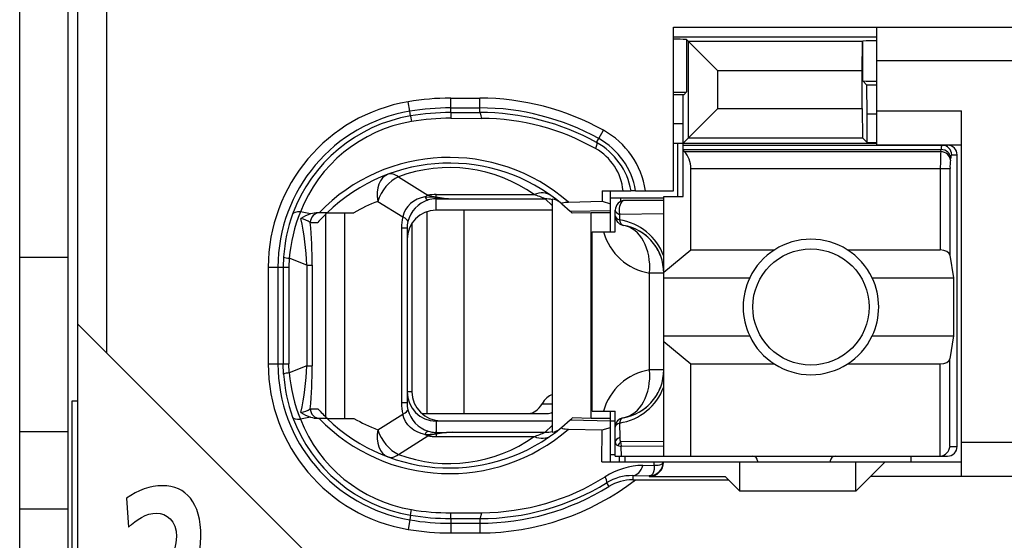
# Model space of a CAD drawing. Extents: x 0 to 187, y 0 to 175.
# Tile 15 of 32: x 0 to 10.17, y 89.98 to 95.35. Entities that reach past the tile are written whole.
import ezdxf

# ---------------------------------------------------------------- set-up
doc = ezdxf.new("R2010")
doc.units = 0
doc.header["$LTSCALE"] = 11.398071
doc.header["$MEASUREMENT"] = 0
doc.layers.get('0').update_dxf_attribs({"linetype": 'CONTINUOUS'})

msp = doc.modelspace()

# ---------------------------------------------------------------- linework, layer by layer
at = {"color": 7, "linetype": 'CONTINUOUS'}
for p, q in [((0.4983, 19.1519), (0.4983, 139.5506)), ((0.5982, 81.8024), (0.5982, 98.6022)), ((0.8983, 91.911), (0.8983, 98.6022)), ((-0.0016, 61.1022), (-0.0016, 96.1023)), ((6.7484, 93.5873), (6.7484, 95.2768)), ((6.7484, 95.2768), (11.7982, 95.2768)), ((8.8482, 94.0621), (8.8482, 95.2768)), ((6.7484, 95.1769), (8.8482, 95.1769)), ((6.8848, 95.1473), (6.8848, 94.6071)), ((6.8848, 95.1473), (6.9055, 95.1266)), ((6.9055, 94.1344), (6.9055, 95.1266)), ((6.9055, 95.1266), (7.2059, 94.8262)), ((8.6994, 95.1266), (6.9055, 95.1266)), ((8.699, 94.8262), (8.6994, 95.1266)), ((8.6994, 95.1266), (8.7031, 95.13)), ((8.7031, 94.7221), (8.7031, 95.13)), ((11.7982, 94.9268), (8.8482, 94.9268)), ((7.2059, 94.4348), (7.2059, 94.8262)), ((8.699, 94.8262), (7.2059, 94.8262)), ((8.699, 94.4348), (8.699, 94.8262)), ((8.7469, 94.678), (8.7031, 94.7221)), ((8.7483, 94.3783), (8.7469, 94.678)), ((8.8482, 94.678), (8.7469, 94.678)), ((6.8549, 94.5768), (6.7484, 94.5768)), ((6.8483, 94.277), (6.8497, 94.5768)), ((6.8549, 94.5768), (6.8848, 94.6071)), ((4.0261, 94.4073), (4.0095, 94.5058)), ((4.4485, 94.3942), (4.4485, 94.543)), ((4.4485, 94.543), (4.7482, 94.543)), ((4.7482, 94.3942), (4.7482, 94.543)), ((4.0343, 94.359), (4.0261, 94.4073)), ((4.0343, 94.3583), (4.0433, 94.3012)), ((4.4485, 94.4424), (4.7482, 94.4424)), ((4.4485, 94.3942), (4.7482, 94.3942)), ((4.4485, 94.3935), (4.4491, 94.3356)), ((6.8483, 94.0772), (7.2059, 94.4348)), ((7.2059, 94.4348), (8.699, 94.4348)), ((8.699, 94.4348), (8.6994, 94.1344)), ((8.7483, 94.0855), (8.7483, 94.3783)), ((8.8482, 94.3783), (8.7483, 94.3783)), ((8.8482, 94.4121), (9.7232, 94.4121)), ((9.7232, 90.637), (9.7232, 94.4121)), ((4.4491, 94.3356), (4.7689, 94.3342)), ((6.8483, 94.277), (6.7484, 94.277)), ((6.8483, 93.5267), (6.8483, 94.277)), ((5.9774, 94.1248), (6.026, 94.2116)), ((5.9557, 94.0848), (5.9774, 94.1248)), ((6.7484, 94.0772), (8.8482, 94.0772)), ((6.7932, 93.5267), (6.7932, 94.0772)), ((6.8483, 94.0573), (9.5782, 94.0573)), ((6.9055, 94.1344), (8.6994, 94.1344)), ((8.7483, 94.0855), (8.6994, 94.1344)), ((8.7483, 94.0855), (8.8482, 94.0855)), ((8.8482, 94.0621), (9.7232, 94.0621)), ((6.8483, 94.0132), (9.5124, 94.0132)), ((6.8583, 93.9904), (6.8483, 93.9987)), ((6.8583, 93.9904), (9.509, 93.9904)), ((9.509, 93.9904), (9.5124, 94.0132)), ((9.622, 93.9573), (9.6785, 93.9573)), ((9.6785, 90.947), (9.6785, 93.9573)), ((9.6085, 93.9043), (9.612, 93.9263)), ((6.9282, 92.9755), (6.9282, 93.8175)), ((6.9282, 93.8175), (9.604, 93.8175)), ((9.5045, 93.8175), (9.5045, 92.9755)), ((9.604, 93.8175), (9.604, 92.9231)), ((3.9083, 93.7313), (4.2138, 93.5405)), ((4.2983, 93.5233), (4.2983, 93.5474)), ((4.2983, 93.5474), (5.3104, 93.5474)), ((6.0122, 93.5873), (6.0132, 93.4778)), ((6.0122, 93.5873), (6.3102, 93.5873)), ((6.0983, 93.1622), (6.0983, 93.5873)), ((6.3109, 93.5873), (6.3119, 93.5873)), ((6.3581, 93.5873), (6.3123, 93.5873)), ((6.3584, 93.5873), (6.7484, 93.5873)), ((3.6961, 93.4771), (3.9534, 93.3166)), ((4.0337, 93.455), (4.0051, 93.4254)), ((4.0667, 93.4799), (4.0337, 93.455)), ((4.1032, 93.4998), (4.0667, 93.4799)), ((4.1422, 93.515), (4.1032, 93.4998)), ((4.1832, 93.5246), (4.1422, 93.515)), ((4.1832, 93.5246), (4.2893, 93.5198)), ((4.2893, 93.5198), (4.2983, 93.5233)), ((4.2893, 93.5198), (4.2893, 93.5047)), ((4.3034, 93.5184), (4.2893, 93.5198)), ((4.2983, 93.5047), (4.2893, 93.5047)), ((4.2983, 93.3868), (4.2983, 93.5047)), ((4.2983, 93.5047), (4.4681, 93.5033)), ((4.3034, 93.5184), (4.2986, 93.5047)), ((4.4681, 93.5033), (5.4238, 93.5033)), ((5.4982, 93.4344), (5.4238, 93.5033)), ((5.4982, 93.5012), (5.4982, 91.0952)), ((5.597, 93.4509), (5.6818, 93.3751)), ((5.6653, 93.4695), (6.0132, 93.4778)), ((6.0132, 93.4778), (6.0983, 93.453)), ((6.0976, 93.5122), (6.6485, 93.5122)), ((6.2027, 93.5122), (6.2027, 93.4764)), ((6.6485, 93.4867), (6.2482, 93.4867)), ((6.6485, 90.8471), (6.6485, 93.5274)), ((6.6485, 93.5274), (6.8483, 93.5274)), ((3.0025, 93.3476), (2.8964, 93.3675)), ((3.172, 93.3593), (3.079, 93.3593)), ((3.16, 91.2488), (3.16, 93.3476)), ((3.1724, 93.3593), (3.4501, 93.3593)), ((3.3543, 91.2371), (3.3543, 93.3593)), ((3.9644, 93.3551), (3.9534, 93.3166)), ((3.982, 93.3917), (3.9644, 93.3551)), ((4.0051, 93.4254), (3.982, 93.3917)), ((4.2018, 93.371), (4.2018, 91.2874)), ((5.4982, 93.3868), (4.2983, 93.3868)), ((4.5835, 93.3868), (4.5835, 91.2874)), ((5.6818, 93.3751), (6.0983, 93.3841)), ((5.6818, 93.3751), (5.6983, 93.3593)), ((5.6987, 93.3593), (5.7028, 93.3551)), ((5.8981, 93.3593), (5.7028, 93.3551)), ((5.8981, 91.2371), (5.8981, 93.3593)), ((6.0983, 93.3593), (5.8981, 93.3593)), ((6.1483, 93.1622), (6.1483, 93.3868)), ((6.1931, 93.3427), (6.1924, 93.2856)), ((6.6485, 93.3489), (6.1931, 93.3427)), ((2.9988, 93.2594), (3.077, 93.2594)), ((4.0481, 93.2525), (4.0481, 91.512)), ((3.9396, 93.2008), (3.9396, 91.3956)), ((3.9982, 93.2008), (3.9396, 93.2008)), ((3.9982, 93.2008), (3.9982, 91.3956)), ((5.9085, 91.3122), (5.9085, 93.1622)), ((5.9085, 93.1622), (6.1483, 93.1622)), ((6.6485, 92.7447), (6.9282, 92.9755)), ((6.9282, 92.9755), (7.7902, 92.9755)), ((8.5464, 92.9755), (9.5045, 92.9755)), ((-0.0016, 92.9018), (0.4983, 92.9018)), ((2.7231, 92.9031), (2.7194, 92.797)), ((2.781, 92.8901), (2.7779, 92.797)), ((2.964, 92.8184), (2.781, 92.8901)), ((9.604, 92.9231), (9.6399, 92.6868)), ((2.565, 92.797), (2.565, 91.7993)), ((2.565, 92.797), (2.7779, 92.797)), ((2.6653, 92.797), (2.6653, 91.7993)), ((2.7194, 92.797), (2.7194, 91.7993)), ((2.7779, 92.797), (2.7779, 91.7993)), ((2.964, 92.8184), (2.964, 91.7787)), ((2.964, 92.8184), (3.0194, 92.8184)), ((3.0194, 92.8184), (3.0194, 91.7787)), ((6.5017, 91.7373), (6.5017, 92.7371)), ((6.6485, 92.7371), (6.5017, 92.7371)), ((6.6485, 92.6868), (7.5363, 92.6868)), ((8.8003, 92.6868), (9.6399, 92.6868)), ((9.6399, 92.6868), (9.6399, 92.0873)), ((3.1982, 89.611), (0.5986, 92.2107)), ((6.6485, 92.0873), (7.5363, 92.0873)), ((6.6485, 92.0295), (6.9282, 91.7986)), ((8.8003, 92.0873), (9.6399, 92.0873)), ((9.6399, 92.0873), (9.604, 91.851)), ((9.604, 90.947), (9.604, 91.851)), ((2.565, 91.7993), (2.7779, 91.7993)), ((2.7231, 91.6932), (2.7194, 91.7993)), ((2.781, 91.7063), (2.7779, 91.7993)), ((2.964, 91.7787), (2.781, 91.7063)), ((2.964, 91.7787), (3.0194, 91.7787)), ((6.6485, 91.7373), (6.5017, 91.7373)), ((6.9282, 90.8471), (6.9282, 91.7986)), ((6.9282, 91.7986), (7.7902, 91.7986)), ((8.5464, 91.7986), (9.5045, 91.7986)), ((9.5045, 90.8471), (9.5045, 91.7986)), ((4.0481, 91.512), (3.9982, 91.512)), ((0.5386, 88.9854), (0.5386, 91.4183)), ((0.5386, 91.4183), (0.5982, 91.4183)), ((2.9988, 91.337), (3.077, 91.337)), ((3.9982, 91.3956), (3.9396, 91.3956)), ((5.3924, 91.3873), (5.4982, 91.3873)), ((5.9085, 91.3122), (6.1483, 91.3122)), ((6.0983, 90.7871), (6.0983, 91.3122)), ((6.1483, 90.8471), (6.1483, 91.3122)), ((3.0025, 91.2495), (2.8964, 91.2288)), ((3.172, 91.2371), (3.079, 91.2371)), ((3.1724, 91.2371), (3.4501, 91.2371)), ((3.6961, 91.1193), (3.9534, 91.2805)), ((3.9644, 91.2412), (3.9534, 91.2805)), ((3.982, 91.2047), (3.9644, 91.2412)), ((4.0051, 91.1709), (3.982, 91.2047)), ((4.1498, 91.2874), (5.4441, 91.2874)), ((4.2983, 91.2095), (4.2983, 91.0917)), ((5.4982, 91.2095), (4.2983, 91.2095)), ((4.3482, 91.2123), (5.4982, 91.2123)), ((5.597, 91.1455), (5.6818, 91.2212)), ((5.6818, 91.2212), (5.6983, 91.2371)), ((5.6818, 91.2212), (6.0983, 91.2123)), ((5.6987, 91.2371), (5.7028, 91.2412)), ((5.8981, 91.2371), (5.7028, 91.2412)), ((6.0983, 91.2371), (5.8981, 91.2371)), ((6.0983, 91.2123), (6.1483, 91.2123)), ((-0.0016, 91.102), (0.4983, 91.102)), ((4.0337, 91.1413), (4.0051, 91.1709)), ((4.0667, 91.1165), (4.0337, 91.1413)), ((4.1032, 91.0965), (4.0667, 91.1165)), ((4.1422, 91.0814), (4.1032, 91.0965)), ((5.4982, 91.162), (5.4238, 91.0931)), ((5.6653, 91.1268), (6.0132, 91.1193)), ((6.0101, 90.7871), (6.0132, 91.1193)), ((6.0132, 91.1186), (6.0983, 91.1434)), ((6.1924, 91.1889), (6.1948, 91.0386)), ((3.9083, 90.865), (4.2138, 91.0559)), ((4.1832, 91.0717), (4.1422, 91.0814)), ((4.1832, 91.0717), (4.2893, 91.0766)), ((4.2893, 91.0766), (4.2893, 91.0924)), ((4.2983, 91.0917), (4.2893, 91.0924)), ((4.3034, 91.0786), (4.2893, 91.0766)), ((4.2893, 91.0766), (4.2983, 91.0731)), ((4.2983, 91.0917), (4.4681, 91.0931)), ((4.2983, 91.0731), (4.2983, 91.049)), ((4.2983, 91.049), (5.3104, 91.049)), ((4.3034, 91.0786), (4.2986, 91.0917)), ((4.4681, 91.0931), (5.4238, 91.0931)), ((6.6485, 90.9987), (6.2037, 90.9932)), ((6.1744, 90.9567), (6.2103, 90.9449)), ((6.6485, 90.9484), (6.2103, 90.9449)), ((6.2117, 90.8471), (6.2103, 90.9449)), ((9.604, 90.947), (9.6785, 90.947)), ((11.7982, 90.987), (9.7232, 90.987)), ((6.0983, 90.8622), (6.1483, 90.8622)), ((6.1486, 90.8471), (9.5782, 90.8471)), ((6.1934, 90.7871), (6.1934, 90.8471)), ((6.2482, 90.8471), (6.2482, 90.7871)), ((7.6183, 90.7968), (7.6183, 90.7871)), ((8.3683, 90.7968), (8.3683, 90.7871)), ((9.1982, 90.8471), (9.1982, 90.7871)), ((6.0101, 90.7871), (9.7232, 90.7871)), ((6.4342, 90.7513), (6.5493, 90.7527)), ((6.5482, 90.7093), (6.5431, 90.6845)), ((6.5496, 90.73), (6.5482, 90.7093)), ((6.5493, 90.7527), (6.55, 90.7871)), ((6.5493, 90.7527), (6.5899, 90.7534)), ((6.5493, 90.7527), (6.5496, 90.73)), ((6.5899, 90.7534), (6.6065, 90.7555)), ((6.6065, 90.7555), (6.6199, 90.7603)), ((6.6199, 90.7603), (6.6306, 90.7658)), ((6.6306, 90.7658), (6.6378, 90.7734)), ((6.6378, 90.7734), (6.6419, 90.7865)), ((7.4333, 90.4868), (7.4333, 90.7871)), ((8.6332, 90.4868), (8.6332, 90.7871)), ((8.9333, 90.7871), (8.7834, 90.637)), ((6.3288, 90.6459), (6.3288, 90.6025)), ((6.3288, 90.6459), (6.4983, 90.6431)), ((6.3288, 90.6025), (6.3567, 90.6018)), ((6.3567, 90.6018), (7.3182, 90.6018)), ((6.5072, 90.6445), (6.4983, 90.6431)), ((6.4983, 90.6431), (6.4983, 90.637)), ((6.4983, 90.637), (7.2834, 90.637)), ((6.5227, 90.6521), (6.5072, 90.6445)), ((6.5344, 90.6652), (6.5227, 90.6521)), ((6.5431, 90.6845), (6.5344, 90.6652)), ((7.3182, 90.6018), (7.2834, 90.637)), ((7.3182, 90.6018), (7.4333, 90.4868)), ((8.6332, 90.4868), (8.7834, 90.637)), ((11.7982, 90.637), (8.7834, 90.637)), ((6.059, 90.5722), (6.0828, 90.5336)), ((8.6332, 90.4868), (7.4333, 90.4868)), ((-0.0016, 90.3021), (0.4983, 90.3021)), ((4.0343, 90.238), (4.0433, 90.2952)), ((4.0261, 90.1891), (4.0095, 90.0905)), ((4.0343, 90.2373), (4.0261, 90.1891)), ((4.4485, 90.2029), (4.4491, 90.2614)), ((4.4485, 90.2029), (4.4485, 90.054)), ((4.4485, 90.2029), (4.7482, 90.2022)), ((4.4491, 90.2614), (4.7689, 90.2621)), ((4.7482, 90.2022), (4.7482, 90.054)), ((4.4485, 90.1539), (4.7482, 90.1539)), ((4.4485, 90.054), (4.7482, 90.054))]:
    msp.add_line(p, q, dxfattribs=at)
for centre, radius, start, end in [((4.2981, 92.797), 1.733, 99.58307, 179.99809), ((4.448, 91.9391), 2.6039, 89.98994, 99.69434), ((4.7474, 91.911), 2.632, 60.93711, 89.98322), ((4.2981, 92.7973), 1.6328, 99.59061, 180.00795), ((4.2967, 92.8059), 1.5752, 99.58853, 159.96533), ((4.448, 91.8917), 2.5507, 89.98957, 99.52108), ((4.7499, 91.9118), 2.5306, 60.98363, 90.03799), ((4.7553, 91.9111), 2.4831, 61.09229, 90.16506), ((4.2936, 92.8224), 1.4998, 99.60796, 158.68716), ((4.4508, 91.9072), 2.4284, 90.0389, 99.65983), ((4.7524, 91.9014), 2.4328, 60.65542, 89.61314), ((5.6096, 93.46), 0.8592, 8.52418, 61.01886), ((5.6141, 93.4656), 0.707, 9.91234, 61.14197), ((5.6086, 93.46), 0.7602, 9.63842, 60.98171), ((5.6722, 93.5346), 0.5585, 5.41638, 60.79949), ((6.7009, 93.8283), 0.227, 357.25765, 45.82642), ((12.3769, 93.8354), 2.8725, 176.90729, 180.35818), ((4.4355, 92.0598), 1.8708, 48.90028, 136.00165), ((4.4356, 92.0596), 1.8124, 50.14471, 134.18313), ((10.2158, 93.8319), 0.6116, 173.20313, 181.3531), ((4.4356, 92.3151), 1.5112, 54.62843, 110.42424), ((4.3415, 93.972), 0.4501, 253.47248, 264.48254), ((4.2089, 92.0902), 1.4786, 110.29556, 120.87902), ((4.3108, 93.1911), 0.3148, 107.34232, 165.40886), ((6.2483, 93.3867), 0.1, 90.05364, 179.94636), ((4.32, 92.7959), 1.6005, 159.91529, 176.15683), ((4.4782, 92.7326), 1.7045, 158.1288, 174.69888), ((0.0582, 92.693), 2.9085, 2.47141, 12.04663), ((-1.9525, 92.8063), 4.9719, 0.13958, 5.22854), ((4.2944, 93.2009), 0.2962, 166.44087, 180.03163), ((6.1065, 92.7158), 0.5762, 19.84343, 81.43505), ((6.1485, 92.7367), 0.5, 0.04034, 80.4298), ((6.6015, 93.328), 0.5992, 196.05647, 260.41821), ((6.1489, 92.7372), 0.4994, 40.2061, 60.34871), ((6.1409, 92.7329), 0.5083, 20.23095, 39.99257), ((8.1683, 92.3869), 0.6995, 25.38521, 154.61479), ((8.1686, 92.3871), 0.6997, 154.63731, 205.36269), ((8.1708, 92.3871), 0.6972, 334.54104, 25.45896), ((8.1683, 92.3872), 0.6995, 205.38521, 334.61479), ((4.2986, 91.7998), 1.7336, 180.01662, 260.40222), ((4.2987, 91.7996), 1.6334, 180.00844, 260.39309), ((4.4783, 91.8638), 1.7045, 185.30123, 201.87109), ((0.0586, 91.904), 2.908, 347.95259, 357.52938), ((-1.9558, 91.7902), 4.9753, 354.77341, 359.86704), ((6.6023, 91.1455), 0.6003, 99.64395, 163.88137), ((6.1484, 91.7371), 0.5001, 279.58178, 0.0249), ((4.3308, 91.8028), 1.6114, 183.89871, 200.02917), ((4.3482, 91.5123), 0.3, 180.05926, 270.00764), ((6.1075, 91.7575), 0.5749, 278.49055, 340.23059), ((6.1411, 91.7408), 0.5081, 319.9998, 339.76592), ((6.1498, 91.7355), 0.4981, 299.62479, 319.8204), ((2.8665, 91.528), 0.2331, 278.9238, 304.68258), ((4.2842, 92.3988), 1.6078, 221.33386, 226.23193), ((4.2967, 91.7905), 1.5752, 200.03477, 260.41137), ((4.2936, 91.7739), 1.4998, 201.31284, 260.39204), ((3.0791, 91.4794), 0.2423, 251.57789, 269.97832), ((4.4355, 92.5375), 1.8715, 224.01862, 311.07945), ((4.4356, 92.5368), 1.8124, 225.81684, 309.85543), ((4.2089, 92.5061), 1.4786, 239.12098, 249.70444), ((4.2961, 91.3498), 0.2575, 252.09277, 268.48464), ((5.4799, 91.2449), 0.1508, 276.94593, 309.75035), ((4.4353, 92.2834), 1.5132, 249.61679, 305.33295), ((4.5293, 89.4511), 1.6431, 92.13602, 97.90303), ((6.4498, 89.9941), 0.7574, 91.17615, 122.31282), ((4.7477, 92.6908), 2.6367, 270.00978, 307.60428), ((4.7523, 92.6931), 2.431, 270.38956, 302.1216), ((6.3212, 90.1433), 0.5027, 89.1407, 121.43547), ((6.3247, 90.1393), 0.4626, 89.48925, 121.51939), ((4.7519, 92.696), 2.4939, 269.91559, 301.61135), ((4.7478, 92.6909), 2.5369, 270.00801, 301.75073), ((4.4468, 92.6892), 2.4278, 260.43353, 270.05568), ((4.448, 92.7044), 2.5505, 260.47806, 270.0106), ((4.45, 92.7264), 2.5236, 260.5196, 269.96518), ((4.4503, 92.7327), 2.6786, 260.52888, 269.96061)]:
    msp.add_arc(centre, radius, start, end, dxfattribs=at)
for points in [[(6.8848, 95.1473), (6.8393, 95.15), (6.7939, 95.1514), (6.7484, 95.1507)], [(8.8482, 95.1356), (8.7999, 95.1363), (8.7514, 95.1342), (8.7031, 95.1307)], [(8.7031, 94.7215), (8.7514, 94.718), (8.7999, 94.7166), (8.8482, 94.7166)], [(6.7484, 94.603), (6.7939, 94.603), (6.8393, 94.6036), (6.8848, 94.6064)], [(4.4485, 94.3942), (4.3096, 94.3935), (4.1711, 94.3825), (4.0343, 94.359)], [(4.7689, 94.3342), (4.7633, 94.3714), (4.7561, 94.3935), (4.7482, 94.3942)], [(9.5213, 94.0573), (9.5155, 94.0435), (9.5124, 94.0283), (9.5131, 94.0132)], [(9.622, 93.9573), (9.622, 94.0124), (9.5775, 94.0573), (9.5224, 94.0573)], [(9.6785, 93.9573), (9.6785, 94.0124), (9.6337, 94.0573), (9.5782, 94.0573)], [(9.6085, 93.9043), (9.6061, 93.9504), (9.5624, 93.9884), (9.509, 93.9904)], [(9.612, 93.9263), (9.6095, 93.9725), (9.5658, 94.0111), (9.5124, 94.0132)], [(9.6209, 93.9573), (9.6151, 93.9477), (9.6123, 93.9373), (9.6126, 93.9263)], [(3.8035, 93.7582), (3.7157, 93.7258), (3.6712, 93.6101), (3.6961, 93.4771)], [(3.9083, 93.7313), (3.8704, 93.7603), (3.8339, 93.7692), (3.8035, 93.7582)], [(3.9083, 93.7313), (3.8149, 93.69), (3.7312, 93.5887), (3.6961, 93.4771)], [(4.2138, 93.5405), (4.2035, 93.5363), (4.1932, 93.5308), (4.1832, 93.5246)], [(4.2983, 93.5474), (4.27, 93.5474), (4.2417, 93.5453), (4.2138, 93.5405)], [(5.4837, 93.5377), (5.4386, 93.5701), (5.3759, 93.5736), (5.3104, 93.5474)], [(5.4238, 93.5033), (5.3865, 93.5191), (5.3487, 93.5343), (5.3104, 93.5474)], [(4.1839, 93.5246), (4.1901, 93.5102), (4.2018, 93.4977), (4.2166, 93.4909)], [(4.2893, 93.5047), (4.2645, 93.504), (4.2404, 93.4991), (4.2169, 93.4916)], [(4.2983, 93.5233), (4.3544, 93.5122), (4.4113, 93.5053), (4.4681, 93.5033)], [(4.3034, 93.5184), (4.3582, 93.5102), (4.413, 93.5053), (4.4681, 93.5033)], [(5.4982, 93.4943), (5.4741, 93.5005), (5.4489, 93.5033), (5.4238, 93.5033)], [(5.5764, 93.4682), (5.554, 93.486), (5.5268, 93.4977), (5.4982, 93.5012)], [(2.8964, 93.3675), (2.853, 93.3703), (2.8241, 93.3627), (2.8169, 93.3455)], [(3.0025, 93.3476), (2.9674, 93.3365), (2.9336, 93.32), (2.903, 93.3)], [(3.0973, 93.3593), (3.0429, 93.3593), (2.9988, 93.3145), (2.9988, 93.2594)], [(3.079, 93.3593), (3.0532, 93.3593), (3.0273, 93.3551), (3.0025, 93.3476)], [(3.172, 93.3593), (3.139, 93.3269), (3.1073, 93.2938), (3.077, 93.2594)], [(4.2983, 93.3868), (4.1322, 93.3868), (3.9982, 93.2518), (3.9985, 93.0857)], [(6.1483, 93.3868), (6.1483, 93.3689), (6.1652, 93.3524), (6.1931, 93.3427)], [(2.9991, 93.26), (2.9702, 93.28), (2.9375, 93.2931), (2.9026, 93.2993)], [(3.9534, 93.3166), (3.9441, 93.2786), (3.9396, 93.2401), (3.9396, 93.2008)], [(4.0064, 93.2704), (4.0082, 93.2821), (3.9892, 93.2993), (3.9534, 93.3166)], [(6.1483, 93.3289), (6.1483, 93.311), (6.1648, 93.2952), (6.1924, 93.2856)], [(6.1483, 93.3289), (6.1483, 93.3048), (6.1565, 93.2821), (6.172, 93.2642)], [(6.172, 93.2642), (6.1796, 93.2552), (6.1886, 93.2477), (6.1989, 93.2415)], [(6.1924, 93.2856), (6.1975, 93.2545), (6.2124, 93.2332), (6.2317, 93.2297)], [(6.1989, 93.2415), (6.2089, 93.236), (6.2199, 93.2318), (6.2317, 93.2297)], [(6.5017, 92.7371), (6.5231, 92.9886), (6.407, 93.2001), (6.2317, 93.2297)], [(9.604, 92.9231), (9.5996, 92.9527), (9.5565, 92.9755), (9.5045, 92.9755)], [(2.7228, 92.9024), (2.7414, 92.8956), (2.7611, 92.8914), (2.781, 92.8907)], [(9.5045, 91.7986), (9.5565, 91.7986), (9.5996, 91.8214), (9.604, 91.851)], [(2.781, 91.7056), (2.7611, 91.7049), (2.7414, 91.7015), (2.7228, 91.6939)], [(6.2317, 91.244), (6.407, 91.2736), (6.5231, 91.4858), (6.5017, 91.7373)], [(3.9985, 91.5106), (3.9982, 91.3446), (4.1322, 91.2095), (4.2983, 91.2095)], [(5.4985, 91.481), (5.4575, 91.4686), (5.42, 91.4355), (5.3924, 91.3873)], [(2.903, 91.297), (2.9336, 91.2764), (2.9674, 91.2605), (3.0025, 91.2495)], [(2.9988, 91.337), (2.9988, 91.2819), (3.0429, 91.2371), (3.0973, 91.2371)], [(3.9396, 91.3956), (3.9396, 91.3563), (3.9441, 91.3177), (3.9534, 91.2805)], [(3.9534, 91.2805), (3.9892, 91.2977), (4.0082, 91.3143), (4.0064, 91.3266)], [(3.9982, 91.3956), (3.9982, 91.3721), (4.0009, 91.3487), (4.0064, 91.3266)], [(4.0061, 91.3266), (4.0337, 91.2212), (4.1133, 91.1372), (4.2169, 91.1048)], [(5.2526, 91.2874), (5.3059, 91.2888), (5.3566, 91.3253), (5.3924, 91.3873)], [(5.4441, 91.2874), (5.4624, 91.2874), (5.4806, 91.2922), (5.4978, 91.3012)], [(2.8169, 91.2509), (2.8241, 91.2343), (2.853, 91.2261), (2.8964, 91.2288)], [(6.2317, 91.244), (6.1834, 91.2357), (6.1483, 91.1944), (6.1483, 91.1455)], [(6.2317, 91.244), (6.2124, 91.2405), (6.1975, 91.2199), (6.1924, 91.1889)], [(3.6961, 91.1193), (3.6712, 90.987), (3.7157, 90.8712), (3.8035, 90.8382)], [(3.6961, 91.1193), (3.7312, 91.0076), (3.8149, 90.9071), (3.9083, 90.865)], [(4.2166, 91.1055), (4.2018, 91.0986), (4.1901, 91.0869), (4.1839, 91.0717)], [(5.4238, 91.0931), (5.4489, 91.0931), (5.4741, 91.0958), (5.4982, 91.102)], [(6.1924, 91.1889), (6.1648, 91.1792), (6.1483, 91.1627), (6.1483, 91.1455)], [(4.1832, 91.0717), (4.1932, 91.0655), (4.2035, 91.0607), (4.2138, 91.0559)], [(4.2983, 91.0731), (4.2696, 91.0696), (4.2414, 91.0641), (4.2135, 91.0559)], [(4.2138, 91.0559), (4.2417, 91.0511), (4.27, 91.049), (4.2983, 91.049)], [(4.4681, 91.0931), (4.4113, 91.091), (4.3544, 91.0841), (4.2983, 91.0731)], [(5.3104, 91.049), (5.3487, 91.0628), (5.3865, 91.0772), (5.4238, 91.0931)], [(5.3104, 91.049), (5.3759, 91.0228), (5.4386, 91.0263), (5.4837, 91.0586)], [(6.1483, 90.9925), (6.1476, 90.976), (6.1582, 90.9608), (6.1744, 90.9567)], [(6.1948, 91.0386), (6.1658, 91.0283), (6.1483, 91.0111), (6.1483, 90.9925)], [(6.2037, 90.9932), (6.1917, 90.9828), (6.1817, 90.9704), (6.1744, 90.9567)], [(6.1948, 91.0386), (6.1937, 91.0228), (6.1968, 91.007), (6.2037, 90.9932)], [(6.2037, 90.9932), (6.2044, 90.9767), (6.2065, 90.9608), (6.2103, 90.9449)], [(9.5045, 90.8471), (9.5572, 90.8526), (9.5989, 90.8946), (9.6044, 90.947)], [(9.5782, 90.8471), (9.6337, 90.8471), (9.6785, 90.8919), (9.6785, 90.947)], [(3.8035, 90.8382), (3.8339, 90.8271), (3.8704, 90.8361), (3.9083, 90.865)], [(7.6183, 90.7968), (7.6183, 90.8244), (7.5959, 90.8471), (7.5683, 90.8471)], [(8.4182, 90.8471), (8.3907, 90.8471), (8.3683, 90.8244), (8.3683, 90.7968)], [(6.3288, 90.6459), (6.3726, 90.6466), (6.4128, 90.6872), (6.4342, 90.7513)], [(6.4983, 90.6431), (6.5775, 90.6431), (6.6419, 90.7079), (6.6419, 90.7871)], [(4.7482, 90.2022), (4.7561, 90.2035), (4.7633, 90.2249), (4.7689, 90.2621)]]:
    msp.add_open_spline(points, degree=3, dxfattribs=at)
for points, knots in [([(5.9557, 94.0848), (5.9567, 94.0834), (5.9584, 94.0793), (5.9584, 94.0793), (5.9584, 94.0793), (5.9584, 94.0724), (5.9584, 94.0724), (5.9584, 94.0724), (5.955, 94.0531), (5.955, 94.0531), (5.955, 94.0531), (5.9447, 94.0221), (5.9447, 94.0221)], [0, 0, 0, 0, 1, 1, 1, 2, 2, 2, 3, 3, 3, 4, 4, 4, 4]), ([(5.597, 93.4509), (5.597, 93.4509), (5.5943, 93.4544), (5.5943, 93.4544), (5.5939, 93.4557), (5.5943, 93.4571), (5.5943, 93.4571), (5.595, 93.4585), (5.597, 93.4606), (5.597, 93.4606), (5.597, 93.4606), (5.6022, 93.4626), (5.6022, 93.4626), (5.6022, 93.4626), (5.6177, 93.4661), (5.6177, 93.4661), (5.6177, 93.4661), (5.6322, 93.4682), (5.6322, 93.4682), (5.6322, 93.4682), (5.6653, 93.4695), (5.6653, 93.4695)], [0, 0, 0, 0, 1, 1, 1, 2, 2, 2, 3, 3, 3, 4, 4, 4, 5, 5, 5, 6, 6, 6, 7, 7, 7, 7]), ([(6.2482, 93.4867), (6.2144, 93.4867), (6.1869, 93.4419), (6.1869, 93.3868), (6.1869, 93.3717), (6.1889, 93.3565), (6.1931, 93.3427)], [0, 0, 0, 0, 1, 1, 1, 2, 2, 2, 2]), ([(8.7683, 92.3871), (8.7683, 92.7185), (8.4996, 92.9872), (8.1685, 92.9872), (7.837, 92.9872), (7.5683, 92.7185), (7.5683, 92.3871), (7.5683, 92.0556), (7.837, 91.7869), (8.1685, 91.7869), (8.4996, 91.7869), (8.7683, 92.0556), (8.7683, 92.3871), (8.7683, 92.3871), (8.7683, 92.3871), (8.7683, 92.3871)], [0, 0, 0, 0, 1, 1, 1, 2, 2, 2, 3, 3, 3, 4, 4, 4, 5, 5, 5, 5]), ([(5.597, 91.1455), (5.597, 91.1455), (5.5943, 91.142), (5.5943, 91.142), (5.5939, 91.1406), (5.5943, 91.1393), (5.5943, 91.1393), (5.595, 91.1379), (5.597, 91.1365), (5.597, 91.1365), (5.597, 91.1365), (5.6022, 91.1337), (5.6022, 91.1337), (5.6022, 91.1337), (5.6177, 91.1303), (5.6177, 91.1303), (5.6177, 91.1303), (5.6322, 91.1289), (5.6322, 91.1289), (5.6322, 91.1289), (5.6653, 91.1268), (5.6653, 91.1268)], [0, 0, 0, 0, 1, 1, 1, 2, 2, 2, 3, 3, 3, 4, 4, 4, 5, 5, 5, 6, 6, 6, 7, 7, 7, 7]), ([(6.4983, 90.637), (6.5796, 90.637), (6.6457, 90.7031), (6.6457, 90.7844), (6.6457, 90.7851), (6.6457, 90.7865), (6.6457, 90.7871)], [0, 0, 0, 0, 1, 1, 1, 2, 2, 2, 2]), ([(6.059, 90.5722), (6.0601, 90.5736), (6.0614, 90.5784), (6.0614, 90.5784), (6.0614, 90.5784), (6.0611, 90.5846), (6.0611, 90.5846), (6.0611, 90.5846), (6.0566, 90.6039), (6.0566, 90.6039), (6.0566, 90.6039), (6.0449, 90.6342), (6.0449, 90.6342)], [0, 0, 0, 0, 1, 1, 1, 2, 2, 2, 3, 3, 3, 4, 4, 4, 4]), ([(1.0724, 88.7112), (1.0724, 88.7112), (1.0724, 89.0126), (1.0724, 89.0126), (1.1898, 89.1752), (1.6171, 89.6858), (1.6171, 90.0158), (1.6171, 90.1808), (1.5143, 90.258), (1.4114, 90.258), (1.3051, 90.258), (1.204, 90.1912), (1.1212, 90.1137), (1.1212, 90.1137), (1.1014, 90.4127), (1.1014, 90.4127), (1.2149, 90.4954), (1.3465, 90.5419), (1.4747, 90.5419), (1.7144, 90.5419), (1.8695, 90.3689), (1.8695, 90.0158), (1.8695, 89.6341), (1.6009, 89.2834), (1.3952, 88.9947), (1.3952, 88.9947), (1.9092, 88.9947), (1.9092, 88.9947), (1.9092, 88.9947), (1.9092, 88.7112), (1.9092, 88.7112), (1.9092, 88.7112), (1.0724, 88.7112), (1.0724, 88.7112)], [0, 0, 0, 0, 1, 1, 1, 2, 2, 2, 3, 3, 3, 4, 4, 4, 5, 5, 5, 6, 6, 6, 7, 7, 7, 8, 8, 8, 9, 9, 9, 10, 10, 10, 11, 11, 11, 11])]:
    msp.add_open_spline(points, degree=3, knots=knots, dxfattribs=at)

doc.saveas('drawing.dxf')
